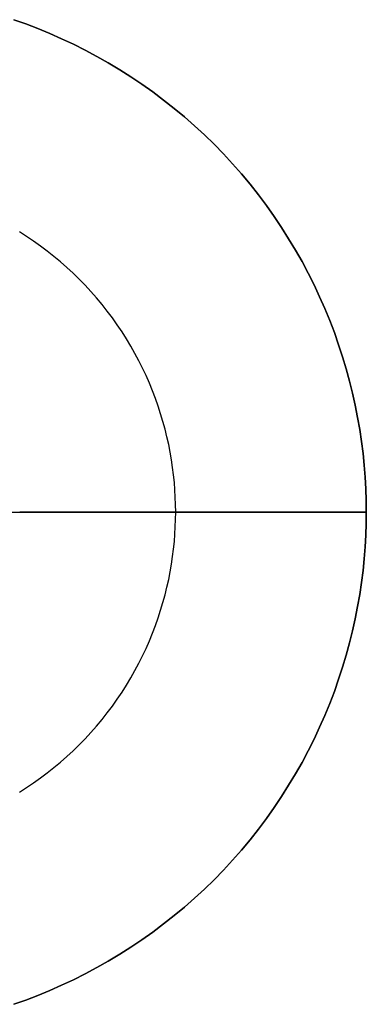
# Model space of a CAD drawing. Header units: millimetres. Extents: x -2340 to -540, y 3060 to 4860.
# Tile 5 of 5: x -1140 to -540, y 3108 to 4812. Entities that reach past the tile are written whole.
import ezdxf

# ---------------------------------------------------------------- set-up
doc = ezdxf.new("R2010")
doc.units = ezdxf.units.MM
doc.layers.add('MODELADO', color=7, linetype='Continuous')

msp = doc.modelspace()

# ---------------------------------------------------------------- linework, layer by layer
at = {"layer": 'MODELADO'}
for points in [[(-1150.4, 4812.1), (-1129.5, 4804.8), (-1108.7, 4796.8), (-1088, 4788.3), (-1067.4, 4779.2), (-1046.9, 4769.6), (-1026.6, 4759.5), (-1006.5, 4748.7), (-986.6, 4737.5), (-966.9, 4725.6), (-947.5, 4713.3), (-928.4, 4700.4), (-909.5, 4687), (-890.9, 4673.1), (-872.7, 4658.7), (-854.9, 4643.8), (-837.4, 4628.5), (-820.3, 4612.7), (-803.6, 4596.4), (-787.3, 4579.7), (-771.5, 4562.6), (-756.2, 4545.1), (-741.3, 4527.3), (-726.9, 4509.1), (-713, 4490.5), (-699.6, 4471.6), (-686.7, 4452.5), (-674.4, 4433.1), (-662.5, 4413.4), (-651.3, 4393.5), (-640.5, 4373.4), (-630.4, 4353.1), (-620.8, 4332.6), (-611.7, 4312), (-603.2, 4291.3), (-595.2, 4270.5), (-587.9, 4249.6), (-581, 4228.6), (-574.7, 4207.6), (-569, 4186.6), (-563.8, 4165.7), (-559.2, 4144.7), (-555, 4123.8), (-551.4, 4102.9), (-548.3, 4082.1), (-545.7, 4061.4), (-543.6, 4040.9), (-542, 4020.4), (-540.9, 4000.1), (-540.2, 3980), (-540, 3960), (-540.2, 3940), (-540.9, 3919.9), (-542, 3899.6), (-543.6, 3879.1), (-545.7, 3858.6), (-548.3, 3837.9), (-551.4, 3817.1), (-555, 3796.2), (-559.2, 3775.3), (-563.8, 3754.3), (-569, 3733.4), (-574.7, 3712.4), (-581, 3691.4), (-587.9, 3670.4), (-595.2, 3649.5), (-603.2, 3628.7), (-611.7, 3608), (-620.8, 3587.4), (-630.4, 3566.9), (-640.5, 3546.6), (-651.3, 3526.5), (-662.5, 3506.6), (-674.4, 3486.9), (-686.7, 3467.5), (-699.6, 3448.4), (-713, 3429.5), (-726.9, 3410.9), (-741.3, 3392.7), (-756.2, 3374.9), (-771.5, 3357.4), (-787.3, 3340.3), (-803.6, 3323.6), (-820.3, 3307.3), (-837.4, 3291.5), (-854.9, 3276.2), (-872.7, 3261.3), (-890.9, 3246.9), (-909.5, 3233), (-928.4, 3219.6), (-947.5, 3206.7), (-966.9, 3194.4), (-986.6, 3182.5), (-1006.5, 3171.3), (-1026.6, 3160.5), (-1046.9, 3150.4), (-1067.4, 3140.8), (-1088, 3131.7), (-1108.7, 3123.2), (-1129.5, 3115.2), (-1150.4, 3107.9)], [(-1150.4, 4812.1), (-1129.5, 4804.8), (-1108.7, 4796.8), (-1088, 4788.3), (-1067.4, 4779.2), (-1046.9, 4769.6), (-1026.6, 4759.5), (-1006.5, 4748.7), (-986.6, 4737.5), (-966.9, 4725.6), (-947.5, 4713.3), (-928.4, 4700.4), (-909.5, 4687), (-890.9, 4673.1), (-872.7, 4658.7), (-854.9, 4643.8), (-837.4, 4628.5), (-820.3, 4612.7), (-803.6, 4596.4), (-787.3, 4579.7), (-771.5, 4562.6), (-756.2, 4545.1), (-741.3, 4527.3), (-726.9, 4509.1), (-713, 4490.5), (-699.6, 4471.6), (-686.7, 4452.5), (-674.4, 4433.1), (-662.5, 4413.4), (-651.3, 4393.5), (-640.5, 4373.4), (-630.4, 4353.1), (-620.8, 4332.6), (-611.7, 4312), (-603.2, 4291.3), (-595.2, 4270.5), (-587.9, 4249.6), (-581, 4228.6), (-574.7, 4207.6), (-569, 4186.6), (-563.8, 4165.7), (-559.2, 4144.7), (-555, 4123.8), (-551.4, 4102.9), (-548.3, 4082.1), (-545.7, 4061.4), (-543.6, 4040.9), (-542, 4020.4), (-540.9, 4000.1), (-540.2, 3980), (-540, 3960), (-540.2, 3940), (-540.9, 3919.9), (-542, 3899.6), (-543.6, 3879.1), (-545.7, 3858.6), (-548.3, 3837.9), (-551.4, 3817.1), (-555, 3796.2), (-559.2, 3775.3), (-563.8, 3754.3), (-569, 3733.4), (-574.7, 3712.4), (-581, 3691.4), (-587.9, 3670.4), (-595.2, 3649.5), (-603.2, 3628.7), (-611.7, 3608), (-620.8, 3587.4), (-630.4, 3566.9), (-640.5, 3546.6), (-651.3, 3526.5), (-662.5, 3506.6), (-674.4, 3486.9), (-686.7, 3467.5), (-699.6, 3448.4), (-713, 3429.5), (-726.9, 3410.9), (-741.3, 3392.7), (-756.2, 3374.9), (-771.5, 3357.4), (-787.3, 3340.3), (-803.6, 3323.6), (-820.3, 3307.3), (-837.4, 3291.5), (-854.9, 3276.2), (-872.7, 3261.3), (-890.9, 3246.9), (-909.5, 3233), (-928.4, 3219.6), (-947.5, 3206.7), (-966.9, 3194.4), (-986.6, 3182.5), (-1006.5, 3171.3), (-1026.6, 3160.5), (-1046.9, 3150.4), (-1067.4, 3140.8), (-1088, 3131.7), (-1108.7, 3123.2), (-1129.5, 3115.2), (-1150.4, 3107.9)], [(-1150.4, 3107.9), (-1129.5, 3115.2), (-1108.7, 3123.2), (-1088, 3131.7), (-1067.4, 3140.8), (-1046.9, 3150.4), (-1026.6, 3160.5), (-1006.5, 3171.3), (-986.6, 3182.5), (-966.9, 3194.4), (-947.5, 3206.7), (-928.4, 3219.6), (-909.5, 3233), (-890.9, 3246.9), (-872.7, 3261.3), (-854.9, 3276.2), (-837.4, 3291.5), (-820.3, 3307.3), (-803.6, 3323.6), (-787.3, 3340.3), (-771.5, 3357.4), (-756.2, 3374.9), (-741.3, 3392.7), (-726.9, 3410.9), (-713, 3429.5), (-699.6, 3448.4), (-686.7, 3467.5), (-674.4, 3486.9), (-662.5, 3506.6), (-651.3, 3526.5), (-640.5, 3546.6), (-630.4, 3566.9), (-620.8, 3587.4), (-611.7, 3608), (-603.2, 3628.7), (-595.2, 3649.5), (-587.9, 3670.4), (-581, 3691.4), (-574.7, 3712.4), (-569, 3733.4), (-563.8, 3754.3), (-559.2, 3775.3), (-555, 3796.2), (-551.4, 3817.1), (-548.3, 3837.9), (-545.7, 3858.6), (-543.6, 3879.1), (-542, 3899.6), (-540.9, 3919.9), (-540.2, 3940), (-540, 3960), (-540.2, 3980), (-540.9, 4000.1), (-542, 4020.4), (-543.6, 4040.9), (-545.7, 4061.4), (-548.3, 4082.1), (-551.4, 4102.9), (-555, 4123.8), (-559.2, 4144.7), (-563.8, 4165.7), (-569, 4186.6), (-574.7, 4207.6), (-581, 4228.6), (-587.9, 4249.6), (-595.2, 4270.5), (-603.2, 4291.3), (-611.7, 4312), (-620.8, 4332.6), (-630.4, 4353.1), (-640.5, 4373.4), (-651.3, 4393.5), (-662.5, 4413.4), (-674.4, 4433.1), (-686.7, 4452.5), (-699.6, 4471.6), (-713, 4490.5), (-726.9, 4509.1), (-741.3, 4527.3), (-756.2, 4545.1), (-771.5, 4562.6), (-787.3, 4579.7), (-803.6, 4596.4), (-820.3, 4612.7), (-837.4, 4628.5), (-854.9, 4643.8), (-872.7, 4658.7), (-890.9, 4673.1), (-909.5, 4687), (-928.4, 4700.4), (-947.5, 4713.3), (-966.9, 4725.6), (-986.6, 4737.5), (-1006.5, 4748.7), (-1026.6, 4759.5), (-1046.9, 4769.6), (-1067.4, 4779.2), (-1088, 4788.3), (-1108.7, 4796.8), (-1129.5, 4804.8), (-1150.4, 4812.1)], [(-1150.4, 3107.9), (-1129.5, 3115.2), (-1108.7, 3123.2), (-1088, 3131.7), (-1067.4, 3140.8), (-1046.9, 3150.4), (-1026.6, 3160.5), (-1006.5, 3171.3), (-986.6, 3182.5), (-966.9, 3194.4), (-947.5, 3206.7), (-928.4, 3219.6), (-909.5, 3233), (-890.9, 3246.9), (-872.7, 3261.3), (-854.9, 3276.2), (-837.4, 3291.5), (-820.3, 3307.3), (-803.6, 3323.6), (-787.3, 3340.3), (-771.5, 3357.4), (-756.2, 3374.9), (-741.3, 3392.7), (-726.9, 3410.9), (-713, 3429.5), (-699.6, 3448.4), (-686.7, 3467.5), (-674.4, 3486.9), (-662.5, 3506.6), (-651.3, 3526.5), (-640.5, 3546.6), (-630.4, 3566.9), (-620.8, 3587.4), (-611.7, 3608), (-603.2, 3628.7), (-595.2, 3649.5), (-587.9, 3670.4), (-581, 3691.4), (-574.7, 3712.4), (-569, 3733.4), (-563.8, 3754.3), (-559.2, 3775.3), (-555, 3796.2), (-551.4, 3817.1), (-548.3, 3837.9), (-545.7, 3858.6), (-543.6, 3879.1), (-542, 3899.6), (-540.9, 3919.9), (-540.2, 3940), (-540, 3960), (-540.2, 3980), (-540.9, 4000.1), (-542, 4020.4), (-543.6, 4040.9), (-545.7, 4061.4), (-548.3, 4082.1), (-551.4, 4102.9), (-555, 4123.8), (-559.2, 4144.7), (-563.8, 4165.7), (-569, 4186.6), (-574.7, 4207.6), (-581, 4228.6), (-587.9, 4249.6), (-595.2, 4270.5), (-603.2, 4291.3), (-611.7, 4312), (-620.8, 4332.6), (-630.4, 4353.1), (-640.5, 4373.4), (-651.3, 4393.5), (-662.5, 4413.4), (-674.4, 4433.1), (-686.7, 4452.5), (-699.6, 4471.6), (-713, 4490.5), (-726.9, 4509.1), (-741.3, 4527.3), (-756.2, 4545.1), (-771.5, 4562.6), (-787.3, 4579.7), (-803.6, 4596.4), (-820.3, 4612.7), (-837.4, 4628.5), (-854.9, 4643.8), (-872.7, 4658.7), (-890.9, 4673.1), (-909.5, 4687), (-928.4, 4700.4), (-947.5, 4713.3), (-966.9, 4725.6), (-986.6, 4737.5), (-1006.5, 4748.7), (-1026.6, 4759.5), (-1046.9, 4769.6), (-1067.4, 4779.2), (-1088, 4788.3), (-1108.7, 4796.8), (-1129.5, 4804.8), (-1150.4, 4812.1)], [(-1150.4, 4812.1), (-1129.5, 4804.8), (-1108.7, 4796.8), (-1088, 4788.3), (-1067.4, 4779.2), (-1046.9, 4769.6), (-1026.6, 4759.5), (-1006.5, 4748.7), (-986.6, 4737.5), (-966.9, 4725.6), (-947.5, 4713.3), (-928.4, 4700.4), (-909.5, 4687), (-890.9, 4673.1), (-872.7, 4658.7), (-854.9, 4643.8), (-837.4, 4628.5), (-820.3, 4612.7), (-803.6, 4596.4), (-787.3, 4579.7), (-771.5, 4562.6), (-756.2, 4545.1), (-741.3, 4527.3), (-726.9, 4509.1), (-713, 4490.5), (-699.6, 4471.6), (-686.7, 4452.5), (-674.4, 4433.1), (-662.5, 4413.4), (-651.3, 4393.5), (-640.5, 4373.4), (-630.4, 4353.1), (-620.8, 4332.6), (-611.7, 4312), (-603.2, 4291.3), (-595.2, 4270.5), (-587.9, 4249.6), (-581, 4228.6), (-574.7, 4207.6), (-569, 4186.6), (-563.8, 4165.7), (-559.2, 4144.7), (-555, 4123.8), (-551.4, 4102.9), (-548.3, 4082.1), (-545.7, 4061.4), (-543.6, 4040.9), (-542, 4020.4), (-540.9, 4000.1), (-540.2, 3980), (-540, 3960), (-540.2, 3940), (-540.9, 3919.9), (-542, 3899.6), (-543.6, 3879.1), (-545.7, 3858.6), (-548.3, 3837.9), (-551.4, 3817.1), (-555, 3796.2), (-559.2, 3775.3), (-563.8, 3754.3), (-569, 3733.4), (-574.7, 3712.4), (-581, 3691.4), (-587.9, 3670.4), (-595.2, 3649.5), (-603.2, 3628.7), (-611.7, 3608), (-620.8, 3587.4), (-630.4, 3566.9), (-640.5, 3546.6), (-651.3, 3526.5), (-662.5, 3506.6), (-674.4, 3486.9), (-686.7, 3467.5), (-699.6, 3448.4), (-713, 3429.5), (-726.9, 3410.9), (-741.3, 3392.7), (-756.2, 3374.9), (-771.5, 3357.4), (-787.3, 3340.3), (-803.6, 3323.6), (-820.3, 3307.3), (-837.4, 3291.5), (-854.9, 3276.2), (-872.7, 3261.3), (-890.9, 3246.9), (-909.5, 3233), (-928.4, 3219.6), (-947.5, 3206.7), (-966.9, 3194.4), (-986.6, 3182.5), (-1006.5, 3171.3), (-1026.6, 3160.5), (-1046.9, 3150.4), (-1067.4, 3140.8), (-1088, 3131.7), (-1108.7, 3123.2), (-1129.5, 3115.2), (-1150.4, 3107.9)], [(-1150.4, 3107.9), (-1129.5, 3115.2), (-1108.7, 3123.2), (-1088, 3131.7), (-1067.4, 3140.8), (-1046.9, 3150.4), (-1026.6, 3160.5), (-1006.5, 3171.3), (-986.6, 3182.5), (-966.9, 3194.4), (-947.5, 3206.7), (-928.4, 3219.6), (-909.5, 3233), (-890.9, 3246.9), (-872.7, 3261.3), (-854.9, 3276.2), (-837.4, 3291.5), (-820.3, 3307.3), (-803.6, 3323.6), (-787.3, 3340.3), (-771.5, 3357.4), (-756.2, 3374.9), (-741.3, 3392.7), (-726.9, 3410.9), (-713, 3429.5), (-699.6, 3448.4), (-686.7, 3467.5), (-674.4, 3486.9), (-662.5, 3506.6), (-651.3, 3526.5), (-640.5, 3546.6), (-630.4, 3566.9), (-620.8, 3587.4), (-611.7, 3608), (-603.2, 3628.7), (-595.2, 3649.5), (-587.9, 3670.4), (-581, 3691.4), (-574.7, 3712.4), (-569, 3733.4), (-563.8, 3754.3), (-559.2, 3775.3), (-555, 3796.2), (-551.4, 3817.1), (-548.3, 3837.9), (-545.7, 3858.6), (-543.6, 3879.1), (-542, 3899.6), (-540.9, 3919.9), (-540.2, 3940), (-540, 3960), (-540.2, 3980), (-540.9, 4000.1), (-542, 4020.4), (-543.6, 4040.9), (-545.7, 4061.4), (-548.3, 4082.1), (-551.4, 4102.9), (-555, 4123.8), (-559.2, 4144.7), (-563.8, 4165.7), (-569, 4186.6), (-574.7, 4207.6), (-581, 4228.6), (-587.9, 4249.6), (-595.2, 4270.5), (-603.2, 4291.3), (-611.7, 4312), (-620.8, 4332.6), (-630.4, 4353.1), (-640.5, 4373.4), (-651.3, 4393.5), (-662.5, 4413.4), (-674.4, 4433.1), (-686.7, 4452.5), (-699.6, 4471.6), (-713, 4490.5), (-726.9, 4509.1), (-741.3, 4527.3), (-756.2, 4545.1), (-771.5, 4562.6), (-787.3, 4579.7), (-803.6, 4596.4), (-820.3, 4612.7), (-837.4, 4628.5), (-854.9, 4643.8), (-872.7, 4658.7), (-890.9, 4673.1), (-909.5, 4687), (-928.4, 4700.4), (-947.5, 4713.3), (-966.9, 4725.6), (-986.6, 4737.5), (-1006.5, 4748.7), (-1026.6, 4759.5), (-1046.9, 4769.6), (-1067.4, 4779.2), (-1088, 4788.3), (-1108.7, 4796.8), (-1129.5, 4804.8), (-1150.4, 4812.1)], [(-1140.4, 3475.1), (-1128.1, 3482.9), (-1116, 3491.1), (-1104, 3499.6), (-1092.3, 3508.4), (-1080.7, 3517.5), (-1069.4, 3526.9), (-1058.3, 3536.6), (-1047.5, 3546.7), (-1036.9, 3556.9), (-1026.7, 3567.5), (-1016.6, 3578.3), (-1006.9, 3589.4), (-997.5, 3600.7), (-988.4, 3612.3), (-979.6, 3624), (-971.1, 3636), (-962.9, 3648.1), (-955.1, 3660.4), (-947.6, 3672.9), (-940.5, 3685.5), (-933.7, 3698.2), (-927.2, 3711.1), (-921.1, 3724), (-915.4, 3737.1), (-910, 3750.2), (-905, 3763.4), (-900.3, 3776.6), (-896, 3789.9), (-892, 3803.2), (-888.4, 3816.5), (-885.1, 3829.8), (-882.1, 3843), (-879.5, 3856.3), (-877.2, 3869.5), (-875.3, 3882.7), (-873.6, 3895.8), (-872.3, 3908.8), (-871.3, 3921.7), (-870.6, 3934.6), (-870.1, 3947.3), (-870, 3960), (-870.1, 3972.7), (-870.6, 3985.4), (-871.3, 3998.3), (-872.3, 4011.2), (-873.6, 4024.2), (-875.3, 4037.3), (-877.2, 4050.5), (-879.5, 4063.7), (-882.1, 4077), (-885.1, 4090.2), (-888.4, 4103.5), (-892, 4116.8), (-896, 4130.1), (-900.3, 4143.4), (-905, 4156.6), (-910, 4169.8), (-915.4, 4182.9), (-921.1, 4196), (-927.2, 4208.9), (-933.7, 4221.8), (-940.5, 4234.5), (-947.6, 4247.1), (-955.1, 4259.6), (-962.9, 4271.9), (-971.1, 4284), (-979.6, 4296), (-988.4, 4307.7), (-997.5, 4319.3), (-1006.9, 4330.6), (-1016.6, 4341.7), (-1026.7, 4352.5), (-1036.9, 4363.1), (-1047.5, 4373.3), (-1058.3, 4383.4), (-1069.4, 4393.1), (-1080.7, 4402.5), (-1092.3, 4411.6), (-1104, 4420.4), (-1116, 4428.9), (-1128.1, 4437.1), (-1140.4, 4444.9)], [(-1140.4, 3475.1), (-1128.1, 3482.9), (-1116, 3491.1), (-1104, 3499.6), (-1092.3, 3508.4), (-1080.7, 3517.5), (-1069.4, 3526.9), (-1058.3, 3536.6), (-1047.5, 3546.7), (-1036.9, 3556.9), (-1026.7, 3567.5), (-1016.6, 3578.3), (-1006.9, 3589.4), (-997.5, 3600.7), (-988.4, 3612.3), (-979.6, 3624), (-971.1, 3636), (-962.9, 3648.1), (-955.1, 3660.4), (-947.6, 3672.9), (-940.5, 3685.5), (-933.7, 3698.2), (-927.2, 3711.1), (-921.1, 3724), (-915.4, 3737.1), (-910, 3750.2), (-905, 3763.4), (-900.3, 3776.6), (-896, 3789.9), (-892, 3803.2), (-888.4, 3816.5), (-885.1, 3829.8), (-882.1, 3843), (-879.5, 3856.3), (-877.2, 3869.5), (-875.3, 3882.7), (-873.6, 3895.8), (-872.3, 3908.8), (-871.3, 3921.7), (-870.6, 3934.6), (-870.1, 3947.3), (-870, 3960), (-870.1, 3972.7), (-870.6, 3985.4), (-871.3, 3998.3), (-872.3, 4011.2), (-873.6, 4024.2), (-875.3, 4037.3), (-877.2, 4050.5), (-879.5, 4063.7), (-882.1, 4077), (-885.1, 4090.2), (-888.4, 4103.5), (-892, 4116.8), (-896, 4130.1), (-900.3, 4143.4), (-905, 4156.6), (-910, 4169.8), (-915.4, 4182.9), (-921.1, 4196), (-927.2, 4208.9), (-933.7, 4221.8), (-940.5, 4234.5), (-947.6, 4247.1), (-955.1, 4259.6), (-962.9, 4271.9), (-971.1, 4284), (-979.6, 4296), (-988.4, 4307.7), (-997.5, 4319.3), (-1006.9, 4330.6), (-1016.6, 4341.7), (-1026.7, 4352.5), (-1036.9, 4363.1), (-1047.5, 4373.3), (-1058.3, 4383.4), (-1069.4, 4393.1), (-1080.7, 4402.5), (-1092.3, 4411.6), (-1104, 4420.4), (-1116, 4428.9), (-1128.1, 4437.1), (-1140.4, 4444.9)], [(-1140.4, 3475.1), (-1128.1, 3482.9), (-1116, 3491.1), (-1104, 3499.6), (-1092.3, 3508.4), (-1080.7, 3517.5), (-1069.4, 3526.9), (-1058.3, 3536.6), (-1047.5, 3546.7), (-1036.9, 3556.9), (-1026.7, 3567.5), (-1016.6, 3578.3), (-1006.9, 3589.4), (-997.5, 3600.7), (-988.4, 3612.3), (-979.6, 3624), (-971.1, 3636), (-962.9, 3648.1), (-955.1, 3660.4), (-947.6, 3672.9), (-940.5, 3685.5), (-933.7, 3698.2), (-927.2, 3711.1), (-921.1, 3724), (-915.4, 3737.1), (-910, 3750.2), (-905, 3763.4), (-900.3, 3776.6), (-896, 3789.9), (-892, 3803.2), (-888.4, 3816.5), (-885.1, 3829.8), (-882.1, 3843), (-879.5, 3856.3), (-877.2, 3869.5), (-875.3, 3882.7), (-873.6, 3895.8), (-872.3, 3908.8), (-871.3, 3921.7), (-870.6, 3934.6), (-870.1, 3947.3), (-870, 3960), (-870.1, 3972.7), (-870.6, 3985.4), (-871.3, 3998.3), (-872.3, 4011.2), (-873.6, 4024.2), (-875.3, 4037.3), (-877.2, 4050.5), (-879.5, 4063.7), (-882.1, 4077), (-885.1, 4090.2), (-888.4, 4103.5), (-892, 4116.8), (-896, 4130.1), (-900.3, 4143.4), (-905, 4156.6), (-910, 4169.8), (-915.4, 4182.9), (-921.1, 4196), (-927.2, 4208.9), (-933.7, 4221.8), (-940.5, 4234.5), (-947.6, 4247.1), (-955.1, 4259.6), (-962.9, 4271.9), (-971.1, 4284), (-979.6, 4296), (-988.4, 4307.7), (-997.5, 4319.3), (-1006.9, 4330.6), (-1016.6, 4341.7), (-1026.7, 4352.5), (-1036.9, 4363.1), (-1047.5, 4373.3), (-1058.3, 4383.4), (-1069.4, 4393.1), (-1080.7, 4402.5), (-1092.3, 4411.6), (-1104, 4420.4), (-1116, 4428.9), (-1128.1, 4437.1), (-1140.4, 4444.9)], [(-1436.3, 3960), (-540, 3960)], [(-540, 3960), (-1140, 3960)], [(-540, 3960), (-870, 3960)], [(-870, 3960), (-540, 3960)]]:
    msp.add_lwpolyline(points, dxfattribs=at)
at = {"layer": 'MODELADO', "extrusion": (1, 0, 0)}
for points in [[(3960, 0), (3960, 18)], [(3960, 0), (3960, -18)], [(3960, 18), (3960, 36)]]:
    msp.add_lwpolyline(points, dxfattribs=at)

doc.saveas('drawing.dxf')
